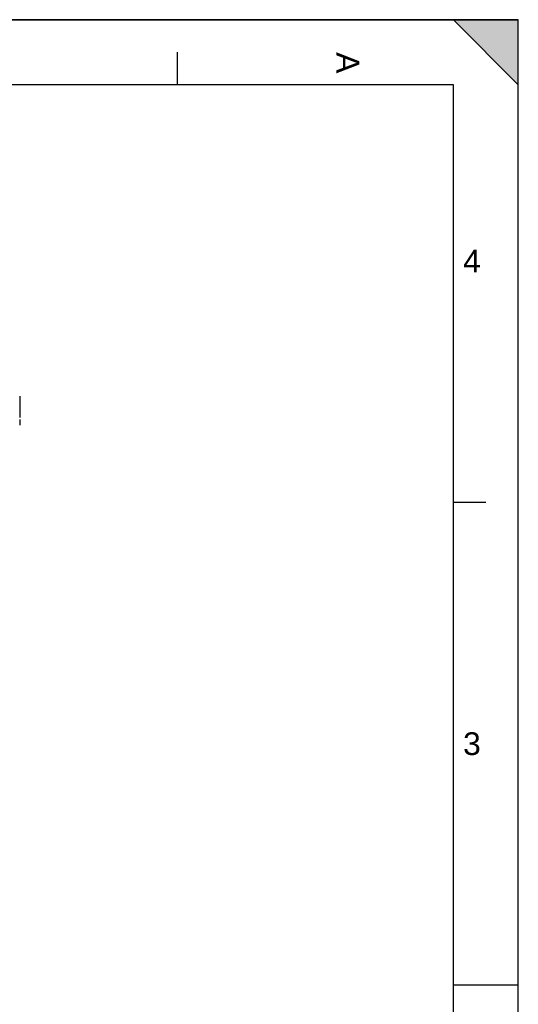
# Model space of a CAD drawing. Header units: millimetres. Extents: x 0 to 420, y 0 to 297.
# Tile 42 of 42: x 343 to 420, y 146 to 297. Entities that reach past the tile are written whole.
import ezdxf

# ---------------------------------------------------------------- set-up
doc = ezdxf.new("R2010")
doc.units = ezdxf.units.MM
doc.header["$LTSCALE"] = 23.1
doc.layers.get('0').update_dxf_attribs({"linetype": 'CONTINUOUS'})
doc.layers.add('06_COURBES', color=7, linetype='CONTINUOUS')
doc.styles.add('TEXTSTYLE_2', font='arial.ttf')

# ---------------------------------------------------------------- blocks, each defined once
blk = doc.blocks.new('MARGEA3_BL0', base_point=(210.000078, 148.5))
at = {"color": 7, "linetype": 'Continuous'}
for p, q in [((420.000078, 297.000001), (0.000078, 297.000001)), ((0.000078, 296.999914), (420, 296.999914)), ((410.000078, 297.000001), (420.000078, 287.000001)), ((420.000078, 297.000001), (410.000078, 297.000001)), ((410.000078, 297.000001), (420.000078, 287.000001)), ((420, 0), (420, 296.999914)), ((420.000078, 287.000001), (420.000078, 297.000001)), ((420.000078, 0.000001), (420.000078, 297.000001)), ((367.500078, 292.000001), (367.500078, 287.000001)), ((410.000078, 287.000001), (10.000078, 287.000001)), ((410.000078, 10.000001), (410.000078, 287.000001)), ((415.000078, 222.750001), (410.000078, 222.750001)), ((420.000078, 148.500001), (410.000078, 148.500001))]:
    blk.add_line(p, q, dxfattribs=at)
blk.add_solid([(410.000078, 297.000001), (420.000078, 287.000001), (420.000078, 297.000001)], dxfattribs=at)
at = {"color": 7, "linetype": 'Continuous', "style": 'TEXTSTYLE_2', "oblique": 0.00001872}
blk.add_text('A', height=3.5, rotation=270, dxfattribs=at).set_placement((392.000078, 292.000001))
for s, p in [('4', (411.500078, 258.125001)), ('3', (411.500078, 183.875001))]:
    blk.add_text(s, height=3.5, dxfattribs=at).set_placement(p)

msp = doc.modelspace()

# ---------------------------------------------------------------- linework, layer by layer
at = {"color": 7, "linetype": 'Continuous'}
for p in [(0, 297), (420, 0)]:
    msp.add_line(p, (420, 297), dxfattribs=at)
at = {"layer": '06_COURBES', "color": 4, "linetype": 'Continuous'}
for p, q in [((343.25, 239.06), (343.25, 235.81)), ((343.25, 235.47), (343.25, 234.61))]:
    msp.add_line(p, q, dxfattribs=at)

# ---------------------------------------------------------------- block references
at = {"color": 7, "linetype": 'Continuous'}
msp.add_blockref('MARGEA3_BL0', (210, 148.5), dxfattribs=at)

doc.saveas('drawing.dxf')
